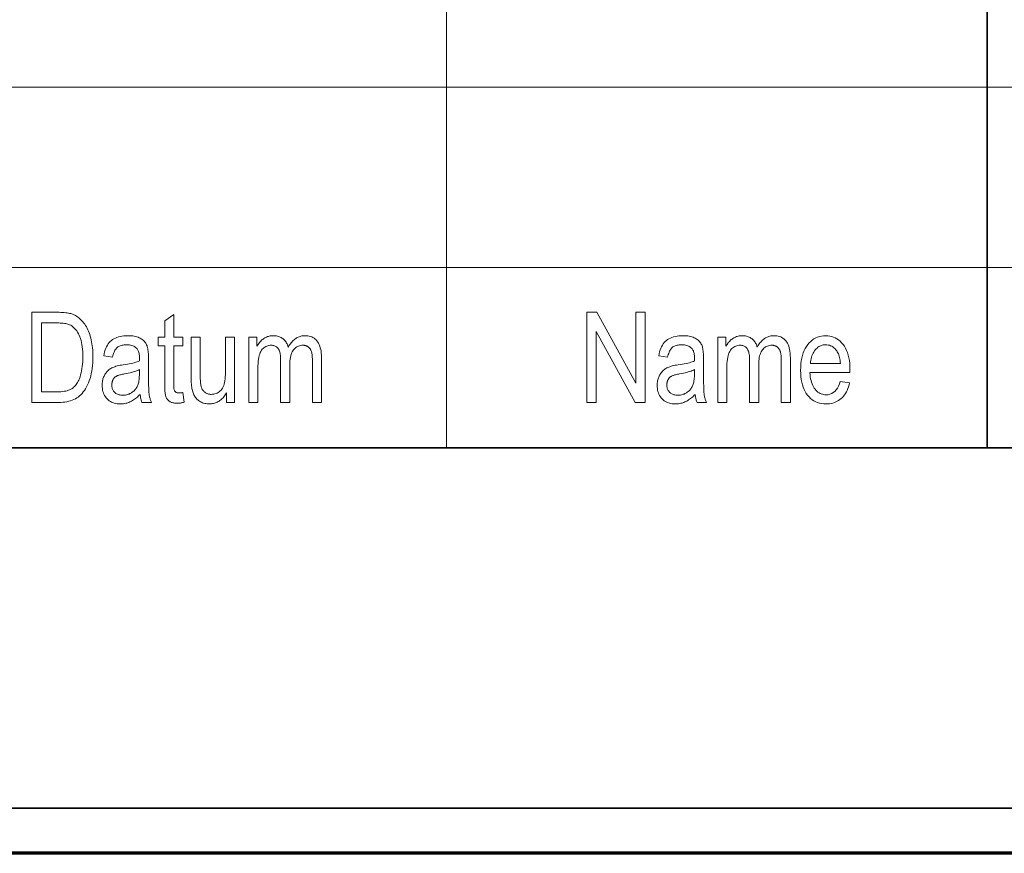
# Model space of a CAD drawing. Extents: x 5 to 2705, y 5 to 648.
# Tile 18 of 50: x 716 to 737, y 8 to 26. Entities that reach past the tile are written whole.
import ezdxf

# ---------------------------------------------------------------- set-up
doc = ezdxf.new("R2010")
doc.units = 0

msp = doc.modelspace()

# ---------------------------------------------------------------- linework, layer by layer
at = {"color": 7, "lineweight": 13}
for p, q in [((725, 45), (725, 17)), ((659, 25), (832, 25)), ((659, 21), (832, 21))]:
    msp.add_line(p, q, dxfattribs=at)
at = {"color": 7, "lineweight": 35}
for p, q in [((737, 45), (737, 17)), ((654, 17), (832, 17)), ((832, 9), (654, 9))]:
    msp.add_line(p, q, dxfattribs=at)
at = {"color": 7, "lineweight": 70}
msp.add_line((833, 8), (8, 8), dxfattribs=at)
at = {"color": 7, "lineweight": 13}
for points in [[(715.798096, 18.00614), (715.798096, 20.00614), (716.364258, 20.00614), (716.405273, 20.005772), (716.444275, 20.004667), (716.481262, 20.002825), (716.516235, 20.000246), (716.549133, 19.996931), (716.580078, 19.99288), (716.608948, 19.988091), (716.635803, 19.982565), (716.660706, 19.976303), (716.683533, 19.969305), (716.711792, 19.958963), (716.739319, 19.947041), (716.766052, 19.933535), (716.791992, 19.918446), (716.8172, 19.901773), (716.841675, 19.88352), (716.865356, 19.863684), (716.888245, 19.842266), (716.9104, 19.819263), (716.931824, 19.79468), (716.952332, 19.768642), (716.971985, 19.741283), (716.990662, 19.712599), (717.008423, 19.682592), (717.025269, 19.651262), (717.041199, 19.618608), (717.056152, 19.584633), (717.07019, 19.549332), (717.083313, 19.512709), (717.09552, 19.474762), (717.106689, 19.435436), (717.116638, 19.39468), (717.125427, 19.352489), (717.133057, 19.308868), (717.139526, 19.263813), (717.144775, 19.217327), (717.148926, 19.169407), (717.151855, 19.120056), (717.153625, 19.069271), (717.154175, 19.017054), (717.153198, 18.950144), (717.150208, 18.885294), (717.145203, 18.822504), (717.138245, 18.761774), (717.129272, 18.703104), (717.118347, 18.646494), (717.105408, 18.591944), (717.090454, 18.539455), (717.073547, 18.489025), (717.054626, 18.440655), (717.034119, 18.394693), (717.012512, 18.351488), (716.989746, 18.311037), (716.965881, 18.273342), (716.940857, 18.238405), (716.914734, 18.206223), (716.887451, 18.176794), (716.859009, 18.150124), (716.829468, 18.126207), (716.798828, 18.105049), (716.766602, 18.086256), (716.732483, 18.069441), (716.696411, 18.054605), (716.658447, 18.041746), (716.61853, 18.030867), (716.576721, 18.021965), (716.532959, 18.015041), (716.487305, 18.010096), (716.439697, 18.00713), (716.390198, 18.00614)], [(719.150085, 18.225784), (719.177368, 18.008869), (719.160889, 18.004721), (719.144775, 18.001011), (719.128906, 17.997736), (719.113403, 17.994898), (719.098267, 17.992496), (719.083435, 17.990532), (719.068909, 17.989004), (719.054688, 17.987913), (719.040833, 17.987259), (719.027283, 17.98704), (719.006714, 17.987455), (718.986938, 17.988705), (718.967957, 17.990786), (718.949829, 17.993698), (718.932495, 17.997442), (718.916016, 18.00202), (718.90033, 18.007429), (718.885437, 18.01367), (718.871399, 18.020744), (718.858154, 18.02865), (718.845703, 18.037279), (718.834106, 18.046522), (718.823303, 18.056379), (718.813293, 18.066849), (718.804077, 18.077934), (718.795715, 18.089632), (718.788086, 18.101944), (718.781311, 18.11487), (718.77533, 18.12841), (718.770142, 18.142565), (718.765625, 18.158459), (718.761536, 18.177217), (718.757996, 18.198841), (718.754883, 18.22333), (718.752258, 18.250683), (718.750122, 18.280901), (718.748413, 18.313984), (718.747253, 18.349932), (718.746521, 18.388746), (718.746277, 18.430424), (718.746277, 19.263985), (718.598938, 19.263985), (718.598938, 19.454981), (718.746277, 19.454981), (718.746277, 19.81378), (718.946838, 19.961119), (718.946838, 19.454981), (719.150085, 19.454981), (719.150085, 19.263985), (718.946838, 19.263985), (718.946838, 18.41678), (718.947021, 18.394148), (718.94751, 18.373178), (718.948425, 18.353874), (718.949646, 18.336235), (718.951233, 18.320259), (718.953186, 18.305948), (718.955505, 18.293303), (718.958191, 18.28232), (718.961182, 18.273003), (718.964539, 18.265348), (718.970215, 18.256018), (718.976746, 18.247667), (718.984131, 18.240301), (718.992493, 18.233915), (719.001709, 18.228514), (719.011841, 18.224092), (719.022888, 18.220655), (719.034851, 18.218201), (719.047668, 18.216726), (719.061401, 18.216236), (719.06842, 18.216331), (719.075867, 18.216618), (719.08374, 18.217094), (719.09198, 18.217764), (719.100647, 18.218622), (719.109741, 18.219673), (719.119202, 18.220915), (719.129089, 18.222347), (719.139404, 18.22397)], [(728.115295, 18.00614), (728.115295, 20.00614), (728.337646, 20.00614), (729.19989, 18.435881), (729.19989, 20.00614), (729.407227, 20.00614), (729.407227, 18.00614), (729.184875, 18.00614), (728.324036, 19.577763), (728.324036, 18.00614)], [(716.015015, 18.242157), (716.364258, 18.242157), (716.405579, 18.242846), (716.444763, 18.244911), (716.481934, 18.248356), (716.51709, 18.25318), (716.550171, 18.25938), (716.581177, 18.266958), (716.610168, 18.275915), (716.637146, 18.286249), (716.662048, 18.29796), (716.684875, 18.31105), (716.706177, 18.325668), (716.726501, 18.341965), (716.74585, 18.35994), (716.764099, 18.379591), (716.781433, 18.400921), (716.797668, 18.423929), (716.812927, 18.448616), (716.827209, 18.474979), (716.840454, 18.503023), (716.852661, 18.532743), (716.867432, 18.574202), (716.880676, 18.617271), (716.892334, 18.661951), (716.902466, 18.708241), (716.911011, 18.75614), (716.91803, 18.805649), (716.923462, 18.856768), (716.927368, 18.909496), (716.929688, 18.963835), (716.93042, 19.019783), (716.929626, 19.079325), (716.927124, 19.136263), (716.923035, 19.190594), (716.917236, 19.242319), (716.90979, 19.291439), (716.900757, 19.337954), (716.890015, 19.381863), (716.877625, 19.423166), (716.863586, 19.461863), (716.8479, 19.497953), (716.830933, 19.53159), (716.812988, 19.56292), (716.794128, 19.591946), (716.774353, 19.618664), (716.753601, 19.643078), (716.731934, 19.665184), (716.70929, 19.684986), (716.68573, 19.702484), (716.661194, 19.717674), (716.635742, 19.73056), (716.61731, 19.738077), (716.596741, 19.744802), (716.574158, 19.750736), (716.549561, 19.75588), (716.522888, 19.760233), (716.494141, 19.763794), (716.463379, 19.766563), (716.430603, 19.768541), (716.395752, 19.769728), (716.358826, 19.770123), (716.015015, 19.770123)], [(718.201965, 18.184856), (718.181641, 18.164366), (718.161255, 18.144913), (718.140625, 18.126495), (718.119873, 18.109114), (718.098938, 18.09277), (718.07782, 18.077463), (718.05658, 18.063192), (718.035156, 18.049959), (718.013611, 18.037764), (717.991821, 18.026604), (717.96991, 18.016495), (717.947876, 18.00745), (717.925598, 17.999468), (717.903198, 17.992552), (717.880676, 17.986698), (717.85791, 17.981911), (717.835022, 17.978186), (717.811951, 17.975525), (717.788757, 17.97393), (717.765381, 17.973398), (717.729004, 17.974516), (717.694153, 17.977873), (717.660828, 17.983465), (717.628967, 17.991297), (717.598572, 18.001366), (717.569763, 18.01367), (717.542358, 18.028214), (717.516541, 18.044994), (717.492188, 18.064011), (717.46936, 18.085266), (717.448364, 18.108418), (717.429565, 18.133125), (717.412964, 18.159388), (717.398621, 18.187204), (717.386475, 18.216576), (717.376526, 18.247503), (717.368774, 18.279987), (717.36322, 18.314026), (717.359924, 18.349619), (717.358826, 18.386766), (717.359375, 18.411583), (717.360901, 18.435825), (717.363464, 18.459496), (717.367126, 18.482594), (717.371765, 18.505117), (717.377502, 18.527067), (717.384216, 18.548445), (717.392029, 18.56925), (717.400818, 18.589481), (717.410645, 18.60914), (717.421448, 18.62809), (717.432922, 18.646194), (717.44519, 18.663452), (717.458252, 18.679865), (717.472046, 18.695431), (717.486633, 18.71015), (717.501953, 18.724026), (717.518066, 18.737053), (717.534912, 18.749237), (717.552551, 18.760574), (717.571472, 18.771202), (717.592285, 18.781256), (717.614929, 18.790737), (717.639404, 18.799646), (717.665771, 18.807981), (717.69397, 18.815744), (717.72406, 18.822933), (717.755981, 18.82955), (717.789795, 18.835594), (717.825378, 18.841064), (717.87323, 18.848295), (717.918396, 18.855799), (717.960938, 18.863575), (718.000916, 18.871624), (718.038208, 18.879946), (718.072937, 18.88854), (718.105042, 18.897409), (718.13446, 18.906549), (718.161316, 18.915962), (718.185547, 18.925648), (718.186951, 18.988405), (718.186401, 19.017258), (718.184814, 19.044338), (718.182129, 19.069645), (718.178406, 19.09318), (718.173645, 19.114939), (718.167786, 19.134926), (718.160889, 19.153139), (718.152893, 19.169579), (718.14386, 19.184244), (718.133728, 19.197136), (718.11792, 19.213724), (718.100464, 19.228569), (718.081482, 19.241665), (718.060791, 19.253016), (718.038574, 19.262619), (718.014709, 19.270477), (717.989258, 19.27659), (717.962158, 19.280956), (717.933472, 19.283575), (717.903137, 19.284449), (717.875793, 19.283869), (717.849792, 19.282129), (717.825256, 19.27923), (717.802124, 19.275171), (717.780396, 19.269953), (717.760071, 19.263575), (717.741211, 19.256037), (717.723755, 19.247341), (717.707703, 19.237484), (717.693054, 19.226467), (717.679504, 19.213854), (717.666687, 19.199209), (717.654663, 19.182531), (717.643311, 19.16382), (717.63269, 19.143078), (717.622864, 19.1203), (717.613708, 19.095491), (717.605347, 19.068649), (717.597656, 19.039776), (717.590759, 19.008869), (717.392944, 19.041611), (717.402283, 19.087), (717.41333, 19.12985), (717.426086, 19.170164), (717.440613, 19.207941), (717.456909, 19.243179), (717.474854, 19.275881), (717.494568, 19.306044), (717.516052, 19.33367), (717.539246, 19.358759), (717.564148, 19.38131), (717.591064, 19.401529), (717.620178, 19.419619), (717.651489, 19.435581), (717.685059, 19.449413), (717.720886, 19.461119), (717.758911, 19.470695), (717.799133, 19.478146), (717.841553, 19.483465), (717.886292, 19.486658), (717.933167, 19.487722), (717.969727, 19.48702), (718.0047, 19.484913), (718.038086, 19.4814), (718.069824, 19.47648), (718.099976, 19.470158), (718.128479, 19.462429), (718.155396, 19.453295), (718.180725, 19.442757), (718.204407, 19.430813), (718.226501, 19.417463), (718.247009, 19.403076), (718.26593, 19.388023), (718.283264, 19.372299), (718.299072, 19.355907), (718.313293, 19.338848), (718.325928, 19.321119), (718.337036, 19.302723), (718.346558, 19.283657), (718.354492, 19.263924), (718.360901, 19.243521), (718.366211, 19.221828), (718.370972, 19.198227), (718.375122, 19.172716), (718.378784, 19.145294), (718.381836, 19.115963), (718.384338, 19.084721), (718.386353, 19.051569), (718.387695, 19.016508), (718.38855, 18.979536), (718.388855, 18.940655), (718.388855, 18.613234), (718.388977, 18.54702), (718.389343, 18.485893), (718.390015, 18.429857), (718.39093, 18.37891), (718.39209, 18.33305), (718.393494, 18.292278), (718.395203, 18.256598), (718.397156, 18.226004), (718.399353, 18.200499), (718.401794, 18.180082), (718.404663, 18.162258), (718.40802, 18.144529), (718.411865, 18.126898), (718.416199, 18.10936), (718.421082, 18.091917), (718.426453, 18.074572), (718.432312, 18.05732), (718.438721, 18.040165), (718.445557, 18.023104), (718.452942, 18.00614), (718.242859, 18.00614), (718.236816, 18.021433), (718.231201, 18.0373), (718.226013, 18.05374), (718.221252, 18.070751), (718.216919, 18.088337), (718.213074, 18.106495), (718.209656, 18.125225), (718.206604, 18.144529), (718.204041, 18.164408)], [(720.117371, 18.00614), (720.117371, 18.218964), (720.10321, 18.195021), (720.088562, 18.172306), (720.073425, 18.15082), (720.057739, 18.13056), (720.041626, 18.111528), (720.025024, 18.093725), (720.007935, 18.077148), (719.990295, 18.061802), (719.972229, 18.047682), (719.953613, 18.03479), (719.93457, 18.023125), (719.914978, 18.012688), (719.894958, 18.003479), (719.87439, 17.995499), (719.853394, 17.988745), (719.831848, 17.983221), (719.809814, 17.978922), (719.787292, 17.975853), (719.764282, 17.974012), (719.740845, 17.973398), (719.713135, 17.974155), (719.686218, 17.976427), (719.660217, 17.980211), (719.634949, 17.985512), (719.610535, 17.992327), (719.586914, 18.000656), (719.564148, 18.010498), (719.542175, 18.021856), (719.521057, 18.034727), (719.500732, 18.049114), (719.481445, 18.064659), (719.463501, 18.081011), (719.446899, 18.098166), (719.431641, 18.116127), (719.417664, 18.134892), (719.405029, 18.154461), (719.393677, 18.174837), (719.383728, 18.196016), (719.375061, 18.218002), (719.367676, 18.240791), (719.361328, 18.26483), (719.355652, 18.29056), (719.350647, 18.317982), (719.346313, 18.347095), (719.342651, 18.377899), (719.3396, 18.410397), (719.33728, 18.444584), (719.335632, 18.480465), (719.334595, 18.518036), (719.33429, 18.557299), (719.33429, 19.454981), (719.53479, 19.454981), (719.53479, 18.651434), (719.535034, 18.608166), (719.535706, 18.56786), (719.536865, 18.530512), (719.538391, 18.496126), (719.540466, 18.464701), (719.542908, 18.436235), (719.545837, 18.41073), (719.549194, 18.388186), (719.55304, 18.368603), (719.557312, 18.351978), (719.562195, 18.337135), (719.567871, 18.322893), (719.57428, 18.30925), (719.581421, 18.296207), (719.589355, 18.283766), (719.598083, 18.271925), (719.607544, 18.260683), (719.617798, 18.250042), (719.628784, 18.24), (719.640564, 18.23056), (719.652832, 18.221876), (719.665527, 18.214108), (719.678528, 18.207253), (719.691833, 18.201311), (719.705505, 18.196283), (719.719543, 18.192169), (719.733887, 18.188971), (719.748596, 18.186686), (719.763611, 18.185314), (719.778992, 18.184856), (719.807434, 18.186045), (719.834778, 18.189606), (719.861145, 18.195539), (719.886414, 18.203848), (719.910645, 18.214529), (719.933899, 18.227587), (719.956055, 18.243015), (719.977234, 18.260818), (719.997314, 18.280996), (720.016418, 18.303547), (720.031433, 18.325716), (720.044861, 18.351297), (720.056763, 18.380287), (720.067017, 18.412687), (720.075745, 18.4485), (720.082886, 18.487722), (720.088379, 18.530355), (720.092346, 18.576399), (720.094727, 18.625853), (720.09552, 18.678719), (720.09552, 19.454981), (720.297424, 19.454981), (720.297424, 18.00614)], [(720.615295, 18.00614), (720.615295, 19.454981), (720.79541, 19.454981), (720.79541, 19.251705), (720.807739, 19.273834), (720.82074, 19.294926), (720.834473, 19.31498), (720.848877, 19.333998), (720.863953, 19.351978), (720.8797, 19.368923), (720.896118, 19.38483), (720.913269, 19.3997), (720.931091, 19.413534), (720.949524, 19.426331), (720.968567, 19.437996), (720.987915, 19.448431), (721.007629, 19.45764), (721.02771, 19.465622), (721.048096, 19.472374), (721.068909, 19.4779), (721.090027, 19.482197), (721.111511, 19.485266), (721.133362, 19.487108), (721.155579, 19.487722), (721.180237, 19.487074), (721.204224, 19.48513), (721.227356, 19.48189), (721.249756, 19.477354), (721.271362, 19.471521), (721.292175, 19.464394), (721.312195, 19.455969), (721.331482, 19.446249), (721.349976, 19.435232), (721.367676, 19.42292), (721.384521, 19.409367), (721.40033, 19.394625), (721.415161, 19.378698), (721.429016, 19.361584), (721.441895, 19.343281), (721.453735, 19.323793), (721.4646, 19.303118), (721.474426, 19.281256), (721.483276, 19.258207), (721.49115, 19.233971), (721.505554, 19.258711), (721.520386, 19.282183), (721.535645, 19.304386), (721.55127, 19.325321), (721.567383, 19.344986), (721.583923, 19.363384), (721.60083, 19.380512), (721.618225, 19.396372), (721.635986, 19.410963), (721.654175, 19.424284), (721.672791, 19.436338), (721.691833, 19.447123), (721.711243, 19.456638), (721.731018, 19.464884), (721.751221, 19.471863), (721.77179, 19.477571), (721.792786, 19.482014), (721.814209, 19.485186), (721.835999, 19.487087), (721.858154, 19.487722), (721.891541, 19.486563), (721.923462, 19.483084), (721.953979, 19.477285), (721.982971, 19.46917), (722.01062, 19.458733), (722.036743, 19.445976), (722.061462, 19.430901), (722.084717, 19.413507), (722.106506, 19.393793), (722.126892, 19.371761), (722.145569, 19.347176), (722.162292, 19.319809), (722.177002, 19.28966), (722.189758, 19.256727), (722.200562, 19.22101), (722.209412, 19.18251), (722.216309, 19.141228), (722.221191, 19.097162), (722.224121, 19.050314), (722.225159, 19.000683), (722.225159, 18.00614), (722.024597, 18.00614), (722.024597, 18.918827), (722.024353, 18.949024), (722.023682, 18.977409), (722.022583, 19.003977), (722.020996, 19.028732), (722.018982, 19.051672), (722.016479, 19.072798), (722.01355, 19.092108), (722.010193, 19.109606), (722.006348, 19.125286), (722.002075, 19.139154), (721.997314, 19.151821), (721.991943, 19.163902), (721.986023, 19.175396), (721.979614, 19.186304), (721.972595, 19.196625), (721.964966, 19.206358), (721.956848, 19.215506), (721.948181, 19.224066), (721.938904, 19.23204), (721.929077, 19.239428), (721.918884, 19.246166), (721.908386, 19.252197), (721.897705, 19.257517), (721.886719, 19.262129), (721.875549, 19.266031), (721.864075, 19.269222), (721.852417, 19.271706), (721.840454, 19.273479), (721.828308, 19.274544), (721.815857, 19.274899), (721.790405, 19.273869), (721.76593, 19.270779), (721.742371, 19.265629), (721.719788, 19.258419), (721.698181, 19.249147), (721.67749, 19.237818), (721.657776, 19.224428), (721.639038, 19.208977), (721.621216, 19.191467), (721.60437, 19.171898), (721.588867, 19.150116), (721.574951, 19.125977), (721.562622, 19.099476), (721.552002, 19.070614), (721.54303, 19.039394), (721.535645, 19.005812), (721.529907, 18.969872), (721.525818, 18.93157), (721.523376, 18.890907), (721.522522, 18.847885), (721.522522, 18.00614), (721.320618, 18.00614), (721.320618, 18.947477), (721.320068, 18.98243), (721.31842, 19.015253), (721.315674, 19.045948), (721.311768, 19.074516), (721.306824, 19.100956), (721.30072, 19.125267), (721.293579, 19.147449), (721.285278, 19.167503), (721.275879, 19.185431), (721.265381, 19.201229), (721.253906, 19.215225), (721.241638, 19.227749), (721.228455, 19.2388), (721.214539, 19.248377), (721.199707, 19.256481), (721.184082, 19.263111), (721.167603, 19.268269), (721.15033, 19.271952), (721.132202, 19.274162), (721.113281, 19.274899), (721.086304, 19.273787), (721.060486, 19.270451), (721.035828, 19.264891), (721.012329, 19.257109), (720.98999, 19.247101), (720.968811, 19.234871), (720.948792, 19.220417), (720.929932, 19.203739), (720.912231, 19.184837), (720.895691, 19.163712), (720.880493, 19.139639), (720.866943, 19.111897), (720.85498, 19.080484), (720.844604, 19.045403), (720.835815, 19.006651), (720.828613, 18.96423), (720.823059, 18.918139), (720.819031, 18.868378), (720.81665, 18.814945), (720.815857, 18.757845), (720.815857, 18.00614)], [(730.520508, 18.184856), (730.500183, 18.164366), (730.479797, 18.144913), (730.459167, 18.126495), (730.438416, 18.109114), (730.41748, 18.09277), (730.396362, 18.077463), (730.375122, 18.063192), (730.353699, 18.049959), (730.332153, 18.037764), (730.310364, 18.026604), (730.288452, 18.016495), (730.266418, 18.00745), (730.244141, 17.999468), (730.221741, 17.992552), (730.199219, 17.986698), (730.176453, 17.981911), (730.153564, 17.978186), (730.130493, 17.975525), (730.1073, 17.97393), (730.083923, 17.973398), (730.047546, 17.974516), (730.012695, 17.977873), (729.97937, 17.983465), (729.94751, 17.991297), (729.917114, 18.001366), (729.888306, 18.01367), (729.860901, 18.028214), (729.835083, 18.044994), (729.81073, 18.064011), (729.787903, 18.085266), (729.766907, 18.108418), (729.748108, 18.133125), (729.731506, 18.159388), (729.717163, 18.187204), (729.705017, 18.216576), (729.695068, 18.247503), (729.687317, 18.279987), (729.681763, 18.314026), (729.678467, 18.349619), (729.677368, 18.386766), (729.677917, 18.411583), (729.679443, 18.435825), (729.682007, 18.459496), (729.685669, 18.482594), (729.690308, 18.505117), (729.696045, 18.527067), (729.702759, 18.548445), (729.710571, 18.56925), (729.71936, 18.589481), (729.729187, 18.60914), (729.73999, 18.62809), (729.751465, 18.646194), (729.763733, 18.663452), (729.776794, 18.679865), (729.790588, 18.695431), (729.805176, 18.71015), (729.820496, 18.724026), (729.836609, 18.737053), (729.853455, 18.749237), (729.871094, 18.760574), (729.890015, 18.771202), (729.910828, 18.781256), (729.933472, 18.790737), (729.957947, 18.799646), (729.984314, 18.807981), (730.012512, 18.815744), (730.042603, 18.822933), (730.074524, 18.82955), (730.108337, 18.835594), (730.143921, 18.841064), (730.191772, 18.848295), (730.236938, 18.855799), (730.27948, 18.863575), (730.319458, 18.871624), (730.35675, 18.879946), (730.391479, 18.88854), (730.423584, 18.897409), (730.453003, 18.906549), (730.479858, 18.915962), (730.504089, 18.925648), (730.505493, 18.988405), (730.504944, 19.017258), (730.503357, 19.044338), (730.500671, 19.069645), (730.496948, 19.09318), (730.492188, 19.114939), (730.486328, 19.134926), (730.479431, 19.153139), (730.471436, 19.169579), (730.462402, 19.184244), (730.452271, 19.197136), (730.436462, 19.213724), (730.419006, 19.228569), (730.400024, 19.241665), (730.379333, 19.253016), (730.357117, 19.262619), (730.333252, 19.270477), (730.3078, 19.27659), (730.280701, 19.280956), (730.252014, 19.283575), (730.22168, 19.284449), (730.194336, 19.283869), (730.168335, 19.282129), (730.143799, 19.27923), (730.120667, 19.275171), (730.098938, 19.269953), (730.078613, 19.263575), (730.059753, 19.256037), (730.042297, 19.247341), (730.026245, 19.237484), (730.011597, 19.226467), (729.998047, 19.213854), (729.985229, 19.199209), (729.973206, 19.182531), (729.961853, 19.16382), (729.951233, 19.143078), (729.941406, 19.1203), (729.932251, 19.095491), (729.923889, 19.068649), (729.916199, 19.039776), (729.909302, 19.008869), (729.711487, 19.041611), (729.720825, 19.087), (729.731873, 19.12985), (729.744629, 19.170164), (729.759155, 19.207941), (729.775452, 19.243179), (729.793396, 19.275881), (729.81311, 19.306044), (729.834595, 19.33367), (729.857788, 19.358759), (729.88269, 19.38131), (729.909607, 19.401529), (729.938721, 19.419619), (729.970032, 19.435581), (730.003601, 19.449413), (730.039429, 19.461119), (730.077454, 19.470695), (730.117676, 19.478146), (730.160095, 19.483465), (730.204834, 19.486658), (730.251709, 19.487722), (730.288269, 19.48702), (730.323242, 19.484913), (730.356628, 19.4814), (730.388367, 19.47648), (730.418518, 19.470158), (730.447021, 19.462429), (730.473938, 19.453295), (730.499268, 19.442757), (730.522949, 19.430813), (730.545044, 19.417463), (730.565552, 19.403076), (730.584473, 19.388023), (730.601807, 19.372299), (730.617615, 19.355907), (730.631836, 19.338848), (730.64447, 19.321119), (730.655579, 19.302723), (730.6651, 19.283657), (730.673035, 19.263924), (730.679443, 19.243521), (730.684753, 19.221828), (730.689453, 19.198227), (730.693665, 19.172716), (730.697327, 19.145294), (730.700378, 19.115963), (730.702881, 19.084721), (730.704895, 19.051569), (730.706238, 19.016508), (730.707092, 18.979536), (730.707397, 18.940655), (730.707397, 18.613234), (730.70752, 18.54702), (730.707886, 18.485893), (730.708557, 18.429857), (730.709473, 18.37891), (730.710632, 18.33305), (730.712036, 18.292278), (730.713745, 18.256598), (730.715698, 18.226004), (730.717896, 18.200499), (730.720337, 18.180082), (730.723206, 18.162258), (730.726562, 18.144529), (730.730408, 18.126898), (730.734741, 18.10936), (730.739624, 18.091917), (730.744995, 18.074572), (730.750854, 18.05732), (730.757202, 18.040165), (730.764099, 18.023104), (730.771484, 18.00614), (730.561401, 18.00614), (730.555359, 18.021433), (730.549744, 18.0373), (730.544556, 18.05374), (730.539795, 18.070751), (730.535461, 18.088337), (730.531616, 18.106495), (730.528198, 18.125225), (730.525146, 18.144529), (730.522583, 18.164408)], [(731.022522, 18.00614), (731.022522, 19.454981), (731.202637, 19.454981), (731.202637, 19.251705), (731.214966, 19.273834), (731.227966, 19.294926), (731.241699, 19.31498), (731.256104, 19.333998), (731.271179, 19.351978), (731.286926, 19.368923), (731.303345, 19.38483), (731.320496, 19.3997), (731.338257, 19.413534), (731.35675, 19.426331), (731.375793, 19.437996), (731.395142, 19.448431), (731.414856, 19.45764), (731.434937, 19.465622), (731.455322, 19.472374), (731.476135, 19.4779), (731.497253, 19.482197), (731.518738, 19.485266), (731.540588, 19.487108), (731.562744, 19.487722), (731.587463, 19.487074), (731.61145, 19.48513), (731.634583, 19.48189), (731.656982, 19.477354), (731.678589, 19.471521), (731.699402, 19.464394), (731.719421, 19.455969), (731.738708, 19.446249), (731.757202, 19.435232), (731.774902, 19.42292), (731.791748, 19.409367), (731.807556, 19.394625), (731.822388, 19.378698), (731.836243, 19.361584), (731.849121, 19.343281), (731.860962, 19.323793), (731.871826, 19.303118), (731.881653, 19.281256), (731.890503, 19.258207), (731.898376, 19.233971), (731.912781, 19.258711), (731.927612, 19.282183), (731.942871, 19.304386), (731.958496, 19.325321), (731.974609, 19.344986), (731.99115, 19.363384), (732.008057, 19.380512), (732.025391, 19.396372), (732.043213, 19.410963), (732.061401, 19.424284), (732.080017, 19.436338), (732.09906, 19.447123), (732.118469, 19.456638), (732.138245, 19.464884), (732.158447, 19.471863), (732.179016, 19.477571), (732.200012, 19.482014), (732.221436, 19.485186), (732.243164, 19.487087), (732.265381, 19.487722), (732.298767, 19.486563), (732.330688, 19.483084), (732.361145, 19.477285), (732.390198, 19.46917), (732.417847, 19.458733), (732.44397, 19.445976), (732.468689, 19.430901), (732.491943, 19.413507), (732.513733, 19.393793), (732.534119, 19.371761), (732.552795, 19.347176), (732.569458, 19.319809), (732.584229, 19.28966), (732.596985, 19.256727), (732.607788, 19.22101), (732.616638, 19.18251), (732.623535, 19.141228), (732.628418, 19.097162), (732.631348, 19.050314), (732.632324, 19.000683), (732.632324, 18.00614), (732.431824, 18.00614), (732.431824, 18.918827), (732.43158, 18.949024), (732.430908, 18.977409), (732.429749, 19.003977), (732.428223, 19.028732), (732.426147, 19.051672), (732.423706, 19.072798), (732.420776, 19.092108), (732.417419, 19.109606), (732.413574, 19.125286), (732.409302, 19.139154), (732.404541, 19.151821), (732.39917, 19.163902), (732.39325, 19.175396), (732.38678, 19.186304), (732.379761, 19.196625), (732.372192, 19.206358), (732.364075, 19.215506), (732.355347, 19.224066), (732.34613, 19.23204), (732.336304, 19.239428), (732.326111, 19.246166), (732.315613, 19.252197), (732.304932, 19.257517), (732.293945, 19.262129), (732.282776, 19.266031), (732.271301, 19.269222), (732.259644, 19.271706), (732.247681, 19.273479), (732.235474, 19.274544), (732.223083, 19.274899), (732.197632, 19.273869), (732.173157, 19.270779), (732.149597, 19.265629), (732.127014, 19.258419), (732.105408, 19.249147), (732.084717, 19.237818), (732.065002, 19.224428), (732.046265, 19.208977), (732.028442, 19.191467), (732.011597, 19.171898), (731.996033, 19.150116), (731.982117, 19.125977), (731.969849, 19.099476), (731.959229, 19.070614), (731.950195, 19.039394), (731.942871, 19.005812), (731.937134, 18.969872), (731.933044, 18.93157), (731.930603, 18.890907), (731.929749, 18.847885), (731.929749, 18.00614), (731.727844, 18.00614), (731.727844, 18.947477), (731.727295, 18.98243), (731.725647, 19.015253), (731.7229, 19.045948), (731.718994, 19.074516), (731.71405, 19.100956), (731.707947, 19.125267), (731.700745, 19.147449), (731.692505, 19.167503), (731.683105, 19.185431), (731.672607, 19.201229), (731.661133, 19.215225), (731.648804, 19.227749), (731.635681, 19.2388), (731.621704, 19.248377), (731.606934, 19.256481), (731.591309, 19.263111), (731.574829, 19.268269), (731.557556, 19.271952), (731.539429, 19.274162), (731.520508, 19.274899), (731.49353, 19.273787), (731.467712, 19.270451), (731.443054, 19.264891), (731.419495, 19.257109), (731.397156, 19.247101), (731.375977, 19.234871), (731.355957, 19.220417), (731.337097, 19.203739), (731.319397, 19.184837), (731.302856, 19.163712), (731.28772, 19.139639), (731.27417, 19.111897), (731.262207, 19.080484), (731.251831, 19.045403), (731.243042, 19.006651), (731.23584, 18.96423), (731.230225, 18.918139), (731.226257, 18.868378), (731.223877, 18.814945), (731.223083, 18.757845), (731.223083, 18.00614)], [(733.741516, 18.472715), (733.948853, 18.441338), (733.937622, 18.396091), (733.924744, 18.353125), (733.910217, 18.312435), (733.893982, 18.274025), (733.876038, 18.237892), (733.856445, 18.204039), (733.835144, 18.172462), (733.812195, 18.143166), (733.787598, 18.116146), (733.761292, 18.091406), (733.733459, 18.068985), (733.704407, 18.048923), (733.674011, 18.031221), (733.642334, 18.015881), (733.609314, 18.002899), (733.575073, 17.992279), (733.53949, 17.984018), (733.502625, 17.978117), (733.464417, 17.974577), (733.424988, 17.973398), (733.375488, 17.975315), (733.327881, 17.981064), (733.282227, 17.990648), (733.238464, 18.004066), (733.196655, 18.021317), (733.156738, 18.042402), (733.118774, 18.06732), (733.082703, 18.096071), (733.048584, 18.128656), (733.016357, 18.165075), (732.986694, 18.205111), (732.960144, 18.248541), (732.936707, 18.295368), (732.916443, 18.345594), (732.899231, 18.399216), (732.885193, 18.456236), (732.874268, 18.516651), (732.866455, 18.580465), (732.861755, 18.647675), (732.860168, 18.718281), (732.861755, 18.791534), (732.866455, 18.861229), (732.87439, 18.927361), (732.885376, 18.989933), (732.899597, 19.048943), (732.916931, 19.104393), (732.937378, 19.156282), (732.960999, 19.204613), (732.987793, 19.24938), (733.017761, 19.290586), (733.05011, 19.328043), (733.084106, 19.361555), (733.119873, 19.391127), (733.157227, 19.416754), (733.196289, 19.438438), (733.237061, 19.456181), (733.27948, 19.46998), (733.323547, 19.479837), (733.369324, 19.48575), (733.416809, 19.487722), (733.462158, 19.485785), (733.505981, 19.479973), (733.548279, 19.470287), (733.58905, 19.456726), (733.628235, 19.439291), (733.665955, 19.417982), (733.702148, 19.392797), (733.736816, 19.363739), (733.769897, 19.330805), (733.801514, 19.293999), (733.830811, 19.253521), (733.856995, 19.209578), (733.880127, 19.16217), (733.900208, 19.111298), (733.917114, 19.056959), (733.93103, 18.999155), (733.941772, 18.937885), (733.949524, 18.873152), (733.954163, 18.804953), (733.955688, 18.733288), (733.954285, 18.667805), (733.067566, 18.667805), (733.070862, 18.620165), (733.075989, 18.574926), (733.082886, 18.532087), (733.091553, 18.491652), (733.10199, 18.453615), (733.114197, 18.417982), (733.128174, 18.384748), (733.143921, 18.353916), (733.161499, 18.325485), (733.180786, 18.299456), (733.201416, 18.275867), (733.2229, 18.254763), (733.2453, 18.236139), (733.268555, 18.220001), (733.292664, 18.206345), (733.317627, 18.195171), (733.343506, 18.186481), (733.370239, 18.180273), (733.397888, 18.17655), (733.426331, 18.175308), (733.470276, 18.178282), (733.511414, 18.187204), (733.549805, 18.202074), (733.585449, 18.222893), (733.618347, 18.24966), (733.648499, 18.282375), (733.675903, 18.321037), (733.7005, 18.365648), (733.722351, 18.416208)], [(733.079834, 18.869715), (733.742859, 18.869715), (733.739563, 18.906412), (733.735291, 18.9412), (733.729858, 18.974079), (733.72345, 19.005049), (733.715881, 19.034107), (733.707336, 19.061256), (733.697693, 19.086494), (733.686951, 19.109823), (733.675171, 19.131243), (733.662354, 19.150751), (733.642456, 19.176413), (733.62146, 19.199373), (733.599426, 19.219633), (733.576355, 19.23719), (733.552185, 19.252047), (733.526978, 19.264202), (733.500671, 19.273657), (733.473328, 19.280411), (733.444885, 19.284462), (733.415405, 19.285812), (733.388794, 19.284687), (733.362976, 19.281311), (733.337952, 19.275682), (733.313721, 19.267805), (733.290283, 19.257675), (733.267578, 19.245295), (733.245728, 19.230661), (733.22467, 19.213779), (733.204346, 19.194647), (733.184875, 19.173262), (733.166626, 19.149967), (733.150085, 19.125103), (733.135315, 19.098671), (733.122253, 19.070669), (733.11084, 19.0411), (733.101196, 19.00996), (733.093262, 18.977251), (733.087097, 18.942974), (733.082581, 18.907129)], [(718.185547, 18.733288), (718.162415, 18.722538), (718.137024, 18.712116), (718.109558, 18.702019), (718.079895, 18.692251), (718.048096, 18.682812), (718.01416, 18.673698), (717.978027, 18.664911), (717.939758, 18.656454), (717.899353, 18.648323), (717.85675, 18.640518), (717.832153, 18.636091), (717.809082, 18.631542), (717.787537, 18.626869), (717.767517, 18.622074), (717.749023, 18.617157), (717.732056, 18.612116), (717.716614, 18.606951), (717.702698, 18.601665), (717.690308, 18.596256), (717.679443, 18.590723), (717.669556, 18.584898), (717.660156, 18.578609), (717.651184, 18.571856), (717.642639, 18.56464), (717.634583, 18.556959), (717.626953, 18.548813), (717.619812, 18.540205), (717.613098, 18.531134), (717.606812, 18.521597), (717.600952, 18.511597), (717.595642, 18.501207), (717.590942, 18.490505), (717.586731, 18.479488), (717.583069, 18.468159), (717.580017, 18.456514), (717.577515, 18.444557), (717.575562, 18.432285), (717.574158, 18.419701), (717.573303, 18.406801), (717.572998, 18.393589), (717.573669, 18.373268), (717.575562, 18.353779), (717.578796, 18.335123), (717.583252, 18.317299), (717.58905, 18.300308), (717.596069, 18.284147), (717.604431, 18.26882), (717.614075, 18.254326), (717.624939, 18.240662), (717.637146, 18.227831), (717.650452, 18.216038), (717.664734, 18.205484), (717.680054, 18.196175), (717.696289, 18.188105), (717.713562, 18.181276), (717.73175, 18.17569), (717.750977, 18.171345), (717.771179, 18.168242), (717.792358, 18.166378), (717.814514, 18.165758), (717.835815, 18.166317), (717.856812, 18.167995), (717.87738, 18.170792), (717.897522, 18.174707), (717.917297, 18.179741), (717.936707, 18.185894), (717.955688, 18.193165), (717.974243, 18.201555), (717.992493, 18.211065), (718.010254, 18.221693), (718.027405, 18.233253), (718.043701, 18.245567), (718.059082, 18.258629), (718.073547, 18.272442), (718.087158, 18.287006), (718.099915, 18.30232), (718.111755, 18.318384), (718.122681, 18.335197), (718.132751, 18.352764), (718.141907, 18.371078), (718.150208, 18.390621), (718.157654, 18.411869), (718.164185, 18.434824), (718.169861, 18.459482), (718.174622, 18.485846), (718.178589, 18.513916), (718.181641, 18.543692), (718.183838, 18.575171), (718.18512, 18.608356), (718.185547, 18.643248)], [(730.504089, 18.733288), (730.480957, 18.722538), (730.455566, 18.712116), (730.428101, 18.702019), (730.398438, 18.692251), (730.366638, 18.682812), (730.332703, 18.673698), (730.29657, 18.664911), (730.258301, 18.656454), (730.217896, 18.648323), (730.175293, 18.640518), (730.150696, 18.636091), (730.127625, 18.631542), (730.106079, 18.626869), (730.08606, 18.622074), (730.067566, 18.617157), (730.050598, 18.612116), (730.035156, 18.606951), (730.02124, 18.601665), (730.00885, 18.596256), (729.997986, 18.590723), (729.988098, 18.584898), (729.978699, 18.578609), (729.969727, 18.571856), (729.961182, 18.56464), (729.953125, 18.556959), (729.945496, 18.548813), (729.938354, 18.540205), (729.931641, 18.531134), (729.925354, 18.521597), (729.919495, 18.511597), (729.914185, 18.501207), (729.909485, 18.490505), (729.905273, 18.479488), (729.901611, 18.468159), (729.89856, 18.456514), (729.896057, 18.444557), (729.894104, 18.432285), (729.8927, 18.419701), (729.891846, 18.406801), (729.891541, 18.393589), (729.892212, 18.373268), (729.894104, 18.353779), (729.897339, 18.335123), (729.901794, 18.317299), (729.907593, 18.300308), (729.914612, 18.284147), (729.922974, 18.26882), (729.932617, 18.254326), (729.943481, 18.240662), (729.955688, 18.227831), (729.968994, 18.216038), (729.983276, 18.205484), (729.998596, 18.196175), (730.014832, 18.188105), (730.032104, 18.181276), (730.050293, 18.17569), (730.069519, 18.171345), (730.089722, 18.168242), (730.110901, 18.166378), (730.133057, 18.165758), (730.154358, 18.166317), (730.175354, 18.167995), (730.195923, 18.170792), (730.216064, 18.174707), (730.23584, 18.179741), (730.255249, 18.185894), (730.274231, 18.193165), (730.292786, 18.201555), (730.311035, 18.211065), (730.328796, 18.221693), (730.345947, 18.233253), (730.362244, 18.245567), (730.377625, 18.258629), (730.39209, 18.272442), (730.405701, 18.287006), (730.418457, 18.30232), (730.430298, 18.318384), (730.441223, 18.335197), (730.451294, 18.352764), (730.460449, 18.371078), (730.46875, 18.390621), (730.476196, 18.411869), (730.482727, 18.434824), (730.488403, 18.459482), (730.493164, 18.485846), (730.497131, 18.513916), (730.500183, 18.543692), (730.50238, 18.575171), (730.503662, 18.608356), (730.504089, 18.643248)]]:
    msp.add_lwpolyline(points, close=True, dxfattribs=at)

doc.saveas('drawing.dxf')
